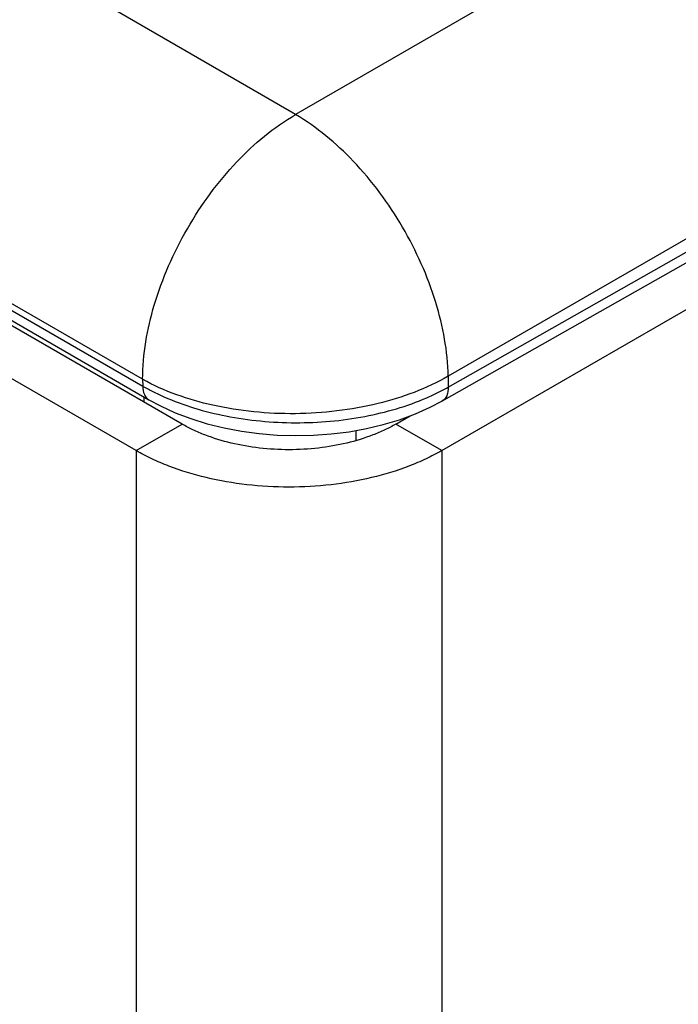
# Model space of a CAD drawing. Header units: inches. Extents: x 0 to 22, y 0 to 17.
# Tile 16 of 40: x 3.388 to 3.693, y 13.806 to 14.261. Entities that reach past the tile are written whole.
import ezdxf

# ---------------------------------------------------------------- set-up
doc = ezdxf.new("R2010")
doc.units = ezdxf.units.IN
doc.header["$LTSCALE"] = 1.21
doc.header["$MEASUREMENT"] = 0
doc.layers.get('0').update_dxf_attribs({"linetype": 'CONTINUOUS'})

msp = doc.modelspace()

# ---------------------------------------------------------------- linework, layer by layer
at = {"color": 7, "linetype": 'CONTINUOUS'}
for p, q in [((4.0103546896, 14.5033249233), (3.5153799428, 14.217532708)), ((4.0810545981, 14.3822815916), (3.5860798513, 14.0964893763)), ((3.5861545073, 14.091507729), (4.0812046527, 14.3722687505)), ((3.5832101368, 14.0849502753), (4.0782602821, 14.3657112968)), ((3.4446692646, 14.095058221), (2.9828446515, 14.3617099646)), ((3.5153799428, 14.217532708), (3.3726648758, 14.300252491)), ((3.0846792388, 14.2998163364), (3.4447160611, 14.0919355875)), ((3.0875327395, 14.2935089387), (3.4475695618, 14.0856281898)), ((3.4628912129, 14.0743337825), (3.126308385, 14.268672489)), ((3.4446692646, 14.095058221), (3.4447160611, 14.0919355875)), ((3.5860798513, 14.0964893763), (3.5861545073, 14.091507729)), ((3.445281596, 14.0869492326), (3.445281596, 14.0845013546)), ((3.5618861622, 14.0743337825), (3.5684542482, 14.078126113)), ((3.4416780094, 14.0620855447), (3.4628912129, 14.0743337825)), ((3.5830993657, 14.0620855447), (3.5618861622, 14.0743337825)), ((3.5434051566, 14.0713683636), (3.5434051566, 14.0667047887))]:
    msp.add_line(p, q, dxfattribs=at)
at = {"color": 3, "linetype": 'CONTINUOUS'}
for p, q in [((3.5830993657, 14.0620855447), (4.072026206, 14.3443857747)), ((3.4416780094, 14.0620855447), (3.1050951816, 14.2564242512)), ((3.4416780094, 14.0620855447), (3.4416780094, 11.4665265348)), ((3.5830993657, 14.0620855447), (3.5830993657, 11.4665265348))]:
    msp.add_line(p, q, dxfattribs=at)
at = {"color": 7, "linetype": 'CONTINUOUS'}
msp.add_lwpolyline([(3.4475669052, 14.0856297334), (3.4528747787, 14.0827770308), (3.459763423, 14.0796284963), (3.4670156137, 14.0768764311), (3.4745778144, 14.0745285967), (3.4824018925, 14.0725897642), (3.4904413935, 14.0710645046), (3.4986422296, 14.0699582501), (3.5069502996, 14.0692746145), (3.5153142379, 14.0690161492), (3.5236787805, 14.0691836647), (3.5319886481, 14.0697769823), (3.5401925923, 14.0707940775), (3.548236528, 14.0722320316), (3.5560664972, 14.0740859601), (3.5636362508, 14.0763519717), (3.5708978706, 14.0790259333), (3.5777978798, 14.0821007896), (3.5832126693, 14.0849517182)], dxfattribs=at)
for centre, radius, start, end in [((3.4942848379, 14.1782871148), 0.0995673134, 240.1426787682, 243.2175254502), ((3.4986167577, 14.186861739), 0.1091740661, 243.2157183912, 246.1974270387)]:
    msp.add_arc(centre, radius, start, end, dxfattribs=at)
for points, knots in [([(3.4446692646, 14.095058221), (3.4446692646, 14.1066490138), (3.4490166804, 14.1310952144), (3.4641713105, 14.1654470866), (3.4863438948, 14.195747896), (3.5053416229, 14.2117367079), (3.5153799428, 14.217532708)], [0, 0, 0, 0, 0.2372169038, 0.4999915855, 0.7627698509, 1, 1, 1, 1]), ([(3.5860798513, 14.0964893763), (3.5859070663, 14.1080189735), (3.5813559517, 14.132220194), (3.5661365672, 14.166168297), (3.544097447, 14.1960460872), (3.5252997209, 14.2118051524), (3.5153799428, 14.217532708)], [0, 0, 0, 0, 0.2382923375, 0.5010834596, 0.7632851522, 1, 1, 1, 1]), ([(3.5860798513, 14.0964893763), (3.576030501, 14.0906870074), (3.5527037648, 14.08215118), (3.5154157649, 14.077789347), (3.4781248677, 14.0813776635), (3.4547372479, 14.089448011), (3.4446692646, 14.095058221)], [0, 0, 0, 0, 0.2377779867, 0.5011058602, 0.7638327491, 1, 1, 1, 1]), ([(3.4447160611, 14.0919355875), (3.4447160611, 14.0906203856), (3.4450351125, 14.0881765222), (3.4466381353, 14.0861667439), (3.4475669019, 14.0856297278)], [0, 0, 0, 0, 0.550744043, 1, 1, 1, 1]), ([(3.5762089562, 14.0865594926), (3.5770782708, 14.0869370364), (3.5804568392, 14.0884548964), (3.5837586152, 14.0901455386), (3.5861545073, 14.091507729)], [0, 0, 0, 0, 0.255887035, 1, 1, 1, 1]), ([(3.5861545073, 14.091507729), (3.5861647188, 14.0901387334), (3.5858505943, 14.0875950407), (3.5841805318, 14.0855012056), (3.583212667, 14.0849517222)], [0, 0, 0, 0, 0.5515848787, 1, 1, 1, 1]), ([(3.4545555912, 14.0869738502), (3.4637137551, 14.0829299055), (3.4838151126, 14.0769733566), (3.5153591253, 14.0740018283), (3.5469112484, 14.0767556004), (3.5670369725, 14.0825760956), (3.5762089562, 14.0865594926)], [0, 0, 0, 0, 0.2411338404, 0.500189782, 0.7591462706, 1, 1, 1, 1]), ([(3.5618861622, 14.0743337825), (3.5602311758, 14.0733782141), (3.556755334, 14.0715699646), (3.5492637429, 14.0683752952), (3.5390222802, 14.0652573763), (3.5259581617, 14.0630008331), (3.5123886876, 14.0622431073), (3.4988192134, 14.0630008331), (3.4857550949, 14.0652573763), (3.4755136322, 14.0683752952), (3.4680220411, 14.0715699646), (3.4645461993, 14.0733782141), (3.4628912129, 14.0743337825)], [0, 0, 0, 0, 0.0557463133, 0.1141392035, 0.2373979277, 0.3670028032, 0.5, 0.6329971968, 0.7626020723, 0.8858607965, 0.9442536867, 1, 1, 1, 1])]:
    msp.add_open_spline(points, degree=3, knots=knots, dxfattribs=at)
at = {"color": 3, "linetype": 'CONTINUOUS'}
msp.add_open_spline([(3.5830993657, 14.0620855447), (3.580733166, 14.0607193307), (3.5757660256, 14.0581340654), (3.5650645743, 14.0535689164), (3.5504347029, 14.0491204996), (3.5317743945, 14.04589799), (3.5123886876, 14.0448077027), (3.4930029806, 14.04589799), (3.4743426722, 14.0491204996), (3.4597128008, 14.0535689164), (3.4490113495, 14.0581340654), (3.4440442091, 14.0607193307), (3.4416780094, 14.0620855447)], degree=3, knots=[0, 0, 0, 0, 0.055791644, 0.1141885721, 0.2373900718, 0.3669938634, 0.5, 0.6330061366, 0.7626099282, 0.8858114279, 0.944208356, 1, 1, 1, 1], dxfattribs=at)

doc.saveas('drawing.dxf')
